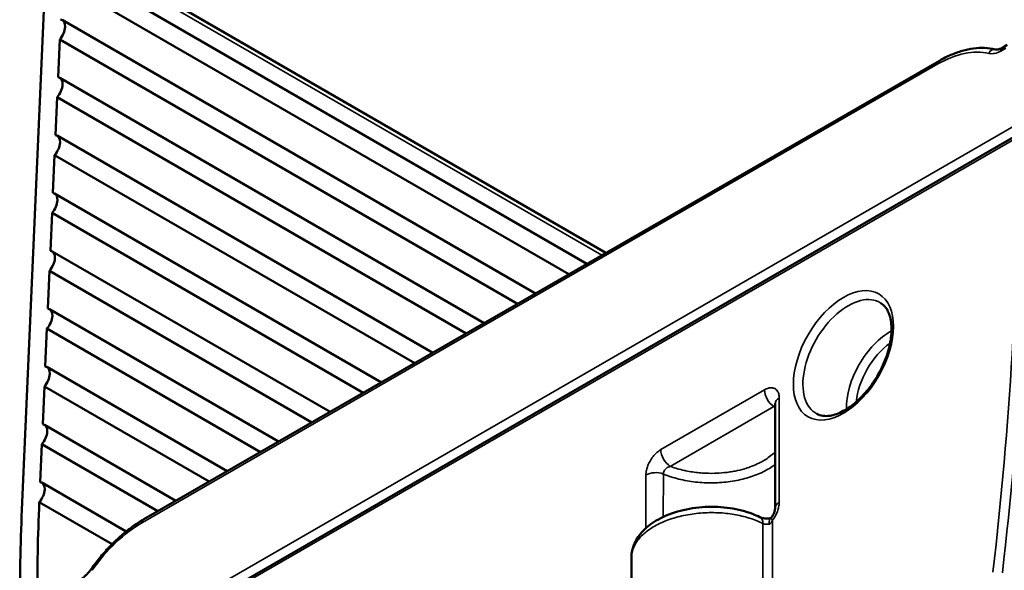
# Model space of a CAD drawing. Header units: millimetres. Extents: x 75 to 4764, y 75 to 3163.
# Tile 7 of 198: x 169 to 241, y 1265 to 1305. Entities that reach past the tile are written whole.
import ezdxf

# ---------------------------------------------------------------- set-up
doc = ezdxf.new("R2010")
doc.units = ezdxf.units.MM
doc.header["$LTSCALE"] = 15
doc.layers.add('Visible (ISO)', color=7, linetype='Continuous', lineweight=50)
doc.layers.add('Visible Narrow (ISO)', color=7, linetype='Continuous', lineweight=35)

msp = doc.modelspace()

# ---------------------------------------------------------------- linework, layer by layer
at = {"layer": 'Visible (ISO)'}
for p, q in [((211.871, 1288.41), (172.141, 1311.348)), ((171.055, 1310.24), (169.261, 1269.681)), ((210.482, 1287.611), (172.393, 1309.602)), ((209.161, 1286.85), (172.206, 1308.185)), ((206.734, 1285.452), (172.206, 1305.387)), ((171.898, 1301.214), (172.02, 1303.97)), ((205.412, 1284.691), (172.02, 1303.97)), ((241.146, 1303.568), (240.789, 1303.353)), ((236.194, 1302.417), (178.155, 1268.994)), ((202.986, 1283.294), (172.02, 1301.172)), ((171.712, 1296.999), (171.834, 1299.755)), ((201.664, 1282.533), (171.834, 1299.755)), ((199.237, 1281.135), (171.833, 1296.957)), ((241.77, 1296.935), (173.012, 1257.34)), ((171.525, 1292.784), (171.647, 1295.54)), ((197.916, 1280.374), (171.647, 1295.54)), ((195.489, 1278.976), (171.647, 1292.741)), ((171.339, 1288.569), (171.461, 1291.325)), ((194.167, 1278.215), (171.461, 1291.325)), ((191.74, 1276.818), (171.461, 1288.526)), ((171.152, 1284.353), (171.274, 1287.11)), ((190.419, 1276.057), (171.274, 1287.11)), ((187.992, 1274.659), (171.274, 1284.311)), ((170.966, 1280.138), (171.088, 1282.895)), ((186.67, 1273.898), (171.088, 1282.895)), ((184.243, 1272.501), (171.088, 1280.096)), ((170.78, 1275.923), (170.901, 1278.679)), ((182.922, 1271.739), (170.901, 1278.679)), ((224.213, 1269.82), (224.222, 1277.423)), ((180.495, 1270.342), (170.901, 1275.881)), ((170.593, 1271.708), (170.715, 1274.464)), ((179.173, 1269.581), (170.715, 1274.464)), ((176.871, 1268.111), (170.715, 1271.666)), ((175.842, 1267.182), (170.529, 1270.249)), ((213.729, 1266.201), (213.723, 1260.443))]:
    msp.add_line(p, q, dxfattribs=at)
for centre, major_axis, ratio, start_param, end_param in [((171.706, 1304.521), (0.5, 0.866), 0.57735, 4.386721, 6.504134), ((171.52, 1300.306), (0.5, 0.866), 0.57735, 4.386721, 6.504134), ((171.333, 1296.091), (0.5, 0.866), 0.57735, 4.386721, 6.504134), ((171.147, 1291.875), (0.5, 0.866), 0.57735, 4.386721, 6.504134), ((170.961, 1287.66), (0.5, 0.866), 0.57735, 4.386721, 6.504134), ((170.774, 1283.445), (0.5, 0.866), 0.57735, 4.386721, 6.504134), ((170.588, 1279.23), (0.5, 0.866), 0.57735, 4.386721, 6.504134), ((170.401, 1275.015), (0.5, 0.866), 0.57735, 4.386721, 6.504134), ((170.215, 1270.8), (0.5, 0.866), 0.57735, 4.386762, 6.504134), ((280.831, 1327.344), (78.1, 135.273), 0.57735, 2.304511, 2.360943), ((280.831, 1327.344), (-79, -136.832), 0.57735, 5.445427, 5.503278), ((224.009, 1268.082), (-0.147, 0.989), 0.175115, 6.28316, 6.283174)]:
    msp.add_ellipse(centre, major_axis=major_axis, ratio=ratio, start_param=start_param, end_param=end_param, dxfattribs=at)
for points, knots in [([(236.194, 1302.417), (236.472, 1302.577), (236.751, 1302.718), (237.31, 1302.96), (237.589, 1303.06), (238.144, 1303.218), (238.42, 1303.276), (238.965, 1303.346), (239.235, 1303.359), (239.761, 1303.337), (240.019, 1303.302), (240.269, 1303.244)], [4.712389, 4.712389, 4.712389, 4.712389, 4.8342569, 4.8342569, 4.9561249, 4.9561249, 5.0779928, 5.0779928, 5.1998607, 5.1998607, 5.3217287, 5.3217287, 5.3217287, 5.3217287]), ([(240.793, 1303.356), (240.748, 1303.332), (240.704, 1303.312), (240.619, 1303.279), (240.578, 1303.266), (240.501, 1303.246), (240.465, 1303.24), (240.399, 1303.233), (240.369, 1303.232), (240.314, 1303.235), (240.29, 1303.239), (240.269, 1303.244)], [1.6173764, 1.6173764, 1.6173764, 1.6173764, 1.7271322, 1.7271322, 1.8403832, 1.8403832, 1.9536341, 1.9536341, 2.0668851, 2.0668851, 2.180136, 2.180136, 2.180136, 2.180136]), ([(240.789, 1303.353), (240.776, 1303.346), (240.765, 1303.336), (240.754, 1303.325), (240.732, 1303.302), (240.714, 1303.273), (240.703, 1303.237), (240.691, 1303.202), (240.685, 1303.161), (240.686, 1303.117)], [0.5056428, 0.5056428, 0.5056428, 0.5056428, 0.6, 0.6, 0.6, 0.8, 0.8, 0.8, 1, 1, 1, 1]), ([(227.263, 1276.674), (227.52, 1276.539), (227.838, 1276.488), (228.515, 1276.594), (228.844, 1276.707), (229.514, 1277.067), (229.852, 1277.307), (230.513, 1277.896), (230.835, 1278.247), (231.425, 1279.026), (231.693, 1279.454), (232.144, 1280.343), (232.327, 1280.803), (232.589, 1281.701), (232.668, 1282.14), (232.721, 1282.945), (232.696, 1283.312), (232.556, 1283.942), (232.442, 1284.202), (232.191, 1284.552), (232.068, 1284.669), (231.93, 1284.757)], [3.95297, 3.95297, 3.95297, 3.95297, 4.363827, 4.363827, 4.678516, 4.678516, 4.980421, 4.980421, 5.28492, 5.28492, 5.592082, 5.592082, 5.899718, 5.899718, 6.205462, 6.205462, 6.507936, 6.507936, 6.813209, 6.813209, 7.045173, 7.045173, 7.045173, 7.045173]), ([(224.222, 1277.423), (224.222, 1277.444), (224.22, 1277.456), (224.219, 1277.459), (224.219, 1277.459), (224.219, 1277.459)], [0, 0, 0, 0, 0.01702843, 0.01702843, 0.01943973, 0.01943973, 0.01943973, 0.01943973]), ([(213.729, 1266.221), (213.732, 1266.569), (213.812, 1266.92), (214.103, 1267.573), (214.319, 1267.882), (214.891, 1268.476), (215.271, 1268.756), (216.173, 1269.254), (216.719, 1269.466), (217.874, 1269.769), (218.497, 1269.863), (219.722, 1269.924), (220.338, 1269.896), (221.503, 1269.725), (222.066, 1269.581), (222.751, 1269.314), (222.925, 1269.237), (223.092, 1269.153)], [0.00267, 0.00267, 0.00267, 0.00267, 0.142233, 0.142233, 0.286324, 0.286324, 0.454355, 0.454355, 0.641293, 0.641293, 0.827877, 0.827877, 1.009191, 1.009191, 1.190273, 1.190273, 1.255036, 1.255036, 1.255036, 1.255036]), ([(223.933, 1269.123), (223.972, 1269.175), (224.009, 1269.231), (224.076, 1269.348), (224.106, 1269.41), (224.155, 1269.528), (224.174, 1269.585), (224.199, 1269.684), (224.207, 1269.727), (224.212, 1269.784), (224.213, 1269.802), (224.213, 1269.816)], [0, 0, 0, 0, 0.02007588, 0.02007588, 0.04041839, 0.04041839, 0.06014059, 0.06014059, 0.07841802, 0.07841802, 0.08979473, 0.08979473, 0.08979473, 0.08979473]), ([(174.324, 1265.372), (174.544, 1265.681), (174.773, 1265.979), (175.248, 1266.551), (175.494, 1266.825), (175.999, 1267.345), (176.259, 1267.59), (176.787, 1268.05), (177.056, 1268.263), (177.601, 1268.656), (177.877, 1268.835), (178.155, 1268.994)], [4.1030493, 4.1030493, 4.1030493, 4.1030493, 4.2249172, 4.2249172, 4.3467852, 4.3467852, 4.4686531, 4.4686531, 4.590521, 4.590521, 4.712389, 4.712389, 4.712389, 4.712389]), ([(223.092, 1269.153), (223.111, 1269.144), (223.138, 1269.132), (223.205, 1269.109), (223.246, 1269.097), (223.341, 1269.076), (223.396, 1269.067), (223.517, 1269.055), (223.583, 1269.052), (223.721, 1269.055), (223.794, 1269.061), (223.862, 1269.071)], [0.0000255, 0.0000255, 0.0000255, 0.0000255, 0.0157669, 0.0157669, 0.03227042, 0.03227042, 0.05058896, 0.05058896, 0.07033325, 0.07033325, 0.09189773, 0.09189773, 0.09189773, 0.09189773]), ([(223.862, 1269.071), (223.867, 1269.072), (223.871, 1269.073), (223.877, 1269.074), (223.88, 1269.075), (223.887, 1269.078), (223.889, 1269.079), (223.898, 1269.086), (223.902, 1269.089), (223.912, 1269.099), (223.92, 1269.107), (223.929, 1269.119), (223.931, 1269.121), (223.933, 1269.123)], [0, 0, 0, 0, 0.00248866, 0.00248866, 0.00529526, 0.00529526, 0.01181346, 0.01181346, 0.01485508, 0.01485508, 0.01966737, 0.01966737, 0.02072336, 0.02072336, 0.02072336, 0.02072336]), ([(174.324, 1265.372), (174.28, 1265.311), (174.235, 1265.251), (174.141, 1265.138), (174.093, 1265.083), (173.996, 1264.981), (173.946, 1264.932), (173.847, 1264.843), (173.797, 1264.801), (173.697, 1264.725), (173.648, 1264.691), (173.599, 1264.661)], [0.9614566, 0.9614566, 0.9614566, 0.9614566, 1.0747585, 1.0747585, 1.1880603, 1.1880603, 1.3013622, 1.3013622, 1.414664, 1.414664, 1.5279658, 1.5279658, 1.5279658, 1.5279658])]:
    msp.add_open_spline(points, degree=3, knots=knots, dxfattribs=at)
at = {"layer": 'Visible Narrow (ISO)'}
for p, q in [((211.573, 1288.239), (172.326, 1310.897)), ((241.051, 1303.337), (240.686, 1303.117)), ((236.09, 1302.181), (178.051, 1268.758)), ((172.548, 1257.852), (241.806, 1297.736)), ((241.666, 1296.706), (172.908, 1257.11)), ((223.436, 1278.43), (215.869, 1274.073)), ((224.506, 1270.223), (224.515, 1277.83)), ((224.13, 1277.212), (216.563, 1272.855)), ((214.787, 1272.229), (214.783, 1268.349)), ((216.058, 1272.296), (216.055, 1269.173)), ((223.327, 1268.68), (223.321, 1262.741)), ((224.023, 1268.928), (224.016, 1262.505))]:
    msp.add_line(p, q, dxfattribs=at)
for centre, major_axis, ratio, start_param, end_param in [((236.195, 1294.664), (4.44, 7.969), 0.587326, 0.165883, 0.775222), ((240.154, 1302.757), (0.114, 0.487), 0.798241, 0, 1.347062), ((240.721, 1305.07), (-1.133, -2.033), 0.587326, 0.165883, 0.737572), ((236.444, 1301.984), (-0.25, 0.433), 0.578091, 0, 0.803494), ((47.286, 1185.285), (137.699, 238.501), 0.57735, 5.35739, 5.492388), ((47.628, 1185.088), (137.948, 238.934), 0.57735, 5.35739, 5.492388), ((229.539, 1280.749), (-2.334, -4.043), 0.57735, 3.116897, 6.307881), ((232.604, 1278.979), (2.258, 3.912), 0.57735, 0.754235, 2.387358), ((232.945, 1278.782), (2.009, 3.479), 0.57735, 0.906744, 2.234849), ((224.143, 1278.022), (-0.499, 0.867), 0.578091, 0.786041, 2.339398), ((225.222, 1277.422), (-1, 0.001), 0.576609, 5.498428, 6.283176), ((216.576, 1273.664), (-0.499, 0.867), 0.578091, 0.786041, 2.339403), ((215.494, 1271.82), (-1, 0.001), 0.576608, 4.114316, 5.498395), ((225.213, 1269.815), (-1, 0.001), 0.576608, 5.498441, 6.282964), ((178.155, 1261.241), (-4.44, -7.969), 0.587326, 3.916815, 4.526155), ((178.404, 1268.561), (-0.25, 0.433), 0.578091, 0, 0.803494), ((222.643, 1268.26), (0.449, 0.894), 0.578175, 5.463426, 6.283211), ((224.009, 1268.082), (-0.147, 0.989), 0.175115, 6.28316, 7.224137), ((224.73, 1268.52), (-0.797, 0.603), 0.172485, 0.000059, 0.626291), ((174.732, 1265.082), (-0.407, 0.29), 0.149859, 0, 0.636064)]:
    msp.add_ellipse(centre, major_axis=major_axis, ratio=ratio, start_param=start_param, end_param=end_param, dxfattribs=at)
msp.add_ellipse((229.197, 1280.946), major_axis=(-2.584, -4.476), ratio=0.57735, dxfattribs=at)
for points, knots in [([(224.515, 1277.83), (224.515, 1277.944), (224.488, 1278.147), (224.374, 1278.385), (224.186, 1278.54), (223.969, 1278.592), (223.733, 1278.568), (223.54, 1278.49), (223.436, 1278.43)], [0.0000001, 0.0000001, 0.0000001, 0.0000001, 0.1666667, 0.3333333, 0.5, 0.6666667, 0.8333333, 1, 1, 1, 1]), ([(224.222, 1277.3), (224.213, 1277.295), (224.204, 1277.289), (224.195, 1277.282), (224.174, 1277.266), (224.152, 1277.243), (224.13, 1277.212)], [0.7582026, 0.7582026, 0.7582026, 0.7582026, 0.8333333, 0.8333333, 0.8333333, 0.9999994, 0.9999994, 0.9999994, 0.9999994]), ([(224.221, 1277.12), (224.2, 1277.142), (224.179, 1277.163), (224.157, 1277.185), (224.148, 1277.194), (224.139, 1277.203), (224.13, 1277.212)], [0.98786885, 0.98786885, 0.98786885, 0.98786885, 0.99643012, 0.99643012, 0.99643012, 1, 1, 1, 1]), ([(215.869, 1274.073), (215.765, 1274.013), (215.568, 1273.866), (215.301, 1273.582), (215.073, 1273.24), (214.919, 1272.911), (214.817, 1272.582), (214.788, 1272.346), (214.787, 1272.229)], [0.0000004, 0.0000004, 0.0000004, 0.0000004, 0.1666667, 0.3333333, 0.5, 0.6666667, 0.8333333, 0.9999998, 0.9999998, 0.9999998, 0.9999998]), ([(216.563, 1272.855), (216.576, 1272.85), (216.589, 1272.845), (216.601, 1272.84), (216.914, 1272.726), (217.239, 1272.632), (217.579, 1272.556), (217.622, 1272.547), (217.666, 1272.537), (217.71, 1272.528), (218.023, 1272.464), (218.347, 1272.416), (218.675, 1272.385), (218.749, 1272.378), (218.823, 1272.372), (218.897, 1272.367), (219.199, 1272.346), (219.502, 1272.339), (219.804, 1272.348), (219.907, 1272.35), (220.01, 1272.355), (220.112, 1272.361), (220.384, 1272.378), (220.654, 1272.406), (220.918, 1272.446), (221.044, 1272.466), (221.17, 1272.488), (221.294, 1272.512), (221.525, 1272.558), (221.751, 1272.613), (221.969, 1272.677), (222.111, 1272.719), (222.25, 1272.764), (222.386, 1272.813), (222.569, 1272.879), (222.746, 1272.951), (222.914, 1273.03), (223.061, 1273.098), (223.201, 1273.171), (223.334, 1273.247), (223.467, 1273.324), (223.594, 1273.405), (223.713, 1273.49), (223.85, 1273.587), (223.977, 1273.689), (224.093, 1273.795), (224.136, 1273.835), (224.178, 1273.875), (224.218, 1273.916)], [0, 0, 0, 0, 0.0030297, 0.0030297, 0.0030297, 0.0769231, 0.0769231, 0.0769231, 0.0863564, 0.0863564, 0.0863564, 0.1538462, 0.1538462, 0.1538462, 0.1690701, 0.1690701, 0.1690701, 0.2307692, 0.2307692, 0.2307692, 0.2518094, 0.2518094, 0.2518094, 0.3076923, 0.3076923, 0.3076923, 0.3345192, 0.3345192, 0.3345192, 0.3846154, 0.3846154, 0.3846154, 0.4172442, 0.4172442, 0.4172442, 0.4615385, 0.4615385, 0.4615385, 0.4999695, 0.4999695, 0.4999695, 0.5384615, 0.5384615, 0.5384615, 0.5826932, 0.5826932, 0.5826932, 0.5991847, 0.5991847, 0.5991847, 0.5991847]), ([(224.217, 1272.993), (224.181, 1272.966), (223.882, 1272.745), (223.235, 1272.372), (222.156, 1271.976), (220.954, 1271.723), (219.683, 1271.625), (218.401, 1271.688), (217.165, 1271.907), (216.41, 1272.152), (216.058, 1272.296)], [0.4508571, 0.4508571, 0.4508571, 0.4508571, 0.4615385, 0.5384615, 0.6153846, 0.6923077, 0.7692308, 0.8461538, 0.9230769, 1, 1, 1, 1]), ([(216.563, 1272.855), (216.51, 1272.842), (216.46, 1272.824), (216.414, 1272.801), (216.367, 1272.779), (216.325, 1272.752), (216.287, 1272.722), (216.248, 1272.691), (216.214, 1272.657), (216.185, 1272.623), (216.157, 1272.589), (216.134, 1272.554), (216.115, 1272.519), (216.097, 1272.485), (216.083, 1272.449), (216.073, 1272.412), (216.063, 1272.375), (216.057, 1272.335), (216.058, 1272.296)], [0.0000008, 0.0000008, 0.0000008, 0.0000008, 0.1666667, 0.1666667, 0.1666667, 0.3333333, 0.3333333, 0.3333333, 0.5, 0.5, 0.5, 0.6666667, 0.6666667, 0.6666667, 0.8333333, 0.8333333, 0.8333333, 0.9999996, 0.9999996, 0.9999996, 0.9999996]), ([(224.023, 1268.928), (224.108, 1269.04), (224.249, 1269.265), (224.388, 1269.577), (224.478, 1269.884), (224.506, 1270.11), (224.506, 1270.223)], [0.0000009, 0.0000009, 0.0000009, 0.0000009, 0.25, 0.5, 0.75, 0.9999995, 0.9999995, 0.9999995, 0.9999995]), ([(213.729, 1266.201), (213.729, 1266.339), (213.745, 1266.478), (213.778, 1266.616), (213.833, 1266.85), (213.933, 1267.081), (214.078, 1267.304), (214.223, 1267.527), (214.411, 1267.742), (214.638, 1267.943), (214.865, 1268.144), (215.132, 1268.331), (215.431, 1268.501), (215.73, 1268.67), (216.062, 1268.822), (216.418, 1268.952), (216.774, 1269.081), (217.156, 1269.19), (217.551, 1269.273), (217.947, 1269.357), (218.357, 1269.416), (218.776, 1269.45), (219.195, 1269.483), (219.623, 1269.491), (220.033, 1269.473), (220.443, 1269.455), (220.835, 1269.413), (221.215, 1269.349), (221.595, 1269.285), (221.962, 1269.198), (222.317, 1269.087), (222.671, 1268.976), (223.013, 1268.84), (223.327, 1268.68)], [0.2435636, 0.2435636, 0.2435636, 0.2435636, 0.2857143, 0.2857143, 0.2857143, 0.3571429, 0.3571429, 0.3571429, 0.4285714, 0.4285714, 0.4285714, 0.5, 0.5, 0.5, 0.5714286, 0.5714286, 0.5714286, 0.6428571, 0.6428571, 0.6428571, 0.7142857, 0.7142857, 0.7142857, 0.7857143, 0.7857143, 0.7857143, 0.8571429, 0.8571429, 0.8571429, 0.9285714, 0.9285714, 0.9285714, 1, 1, 1, 1]), ([(223.327, 1268.68), (223.361, 1268.666), (223.397, 1268.655), (223.433, 1268.647), (223.469, 1268.639), (223.505, 1268.634), (223.541, 1268.631), (223.577, 1268.629), (223.614, 1268.628), (223.654, 1268.63), (223.695, 1268.631), (223.738, 1268.636), (223.783, 1268.644)], [0, 0, 0, 0, 0.25, 0.25, 0.25, 0.5, 0.5, 0.5, 0.75, 0.75, 0.75, 0.9999135, 0.9999135, 0.9999135, 0.9999135]), ([(223.783, 1268.644), (223.805, 1268.648), (223.827, 1268.656), (223.85, 1268.67), (223.874, 1268.685), (223.898, 1268.706), (223.92, 1268.732), (223.943, 1268.759), (223.963, 1268.792), (223.98, 1268.825), (223.997, 1268.859), (224.01, 1268.893), (224.023, 1268.928)], [0, 0, 0, 0, 0.25, 0.25, 0.25, 0.5, 0.5, 0.5, 0.75, 0.75, 0.75, 1, 1, 1, 1])]:
    msp.add_open_spline(points, degree=3, knots=knots, dxfattribs=at)

doc.saveas('drawing.dxf')
